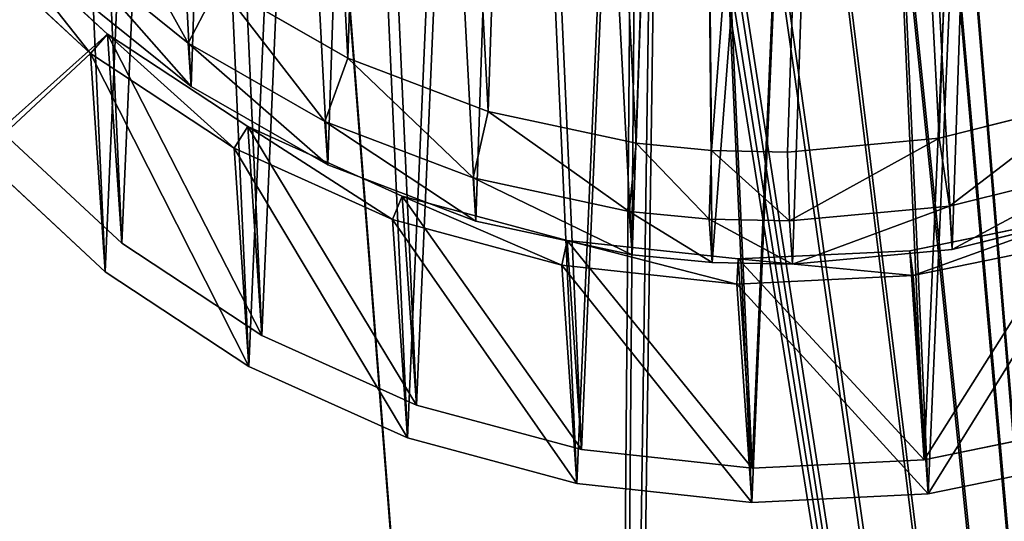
# Model space of a CAD drawing. Extents: x 4 to 698, y -308 to 195.
# Tile 236 of 256: x 519 to 556, y 17 to 35. Entities that reach past the tile are written whole.
import ezdxf

# ---------------------------------------------------------------- set-up
doc = ezdxf.new("R2010")
doc.units = 0
doc.header["$LTSCALE"] = 25.4
doc.layers.get('0').update_dxf_attribs({"color": 13, "linetype": 'CONTINUOUS'})

# ---------------------------------------------------------------- blocks, each defined once
blk = doc.blocks.new('DISK-III-7644_STL')
at = {"color": 250}
for p, q in [((517.886, 39.124, 27.598), (522.443, 34.897, 25.907)), ((517.886, 39.124, 27.598), (522.443, 34.897, 25.907)), ((517.124, 38.511, 27.389), (521.798, 34.176, 25.654)), ((517.124, 38.511, 27.389), (521.798, 34.176, 25.654)), ((522.443, 34.897, 25.907), (527.687, 31.438, 24.484)), ((522.443, 34.897, 25.907), (527.687, 31.438, 24.484)), ((522.443, 34.897, 25.907), (522.977, 27.077, 46.89)), ((522.443, 34.897, 25.907), (522.977, 27.077, 46.89)), ((521.798, 34.176, 25.654), (522.356, 26.007, 47.575)), ((521.798, 34.176, 25.654), (527.176, 30.628, 24.195)), ((521.798, 34.176, 25.654), (522.356, 26.007, 47.575)), ((521.798, 34.176, 25.654), (527.176, 30.628, 24.195)), ((527.687, 31.438, 24.484), (533.474, 28.839, 23.368)), ((527.687, 31.438, 24.484), (533.474, 28.839, 23.368)), ((527.687, 31.438, 24.484), (528.221, 23.617, 45.467)), ((527.687, 31.438, 24.484), (528.221, 23.617, 45.467)), ((518.421, 31.304, 48.582), (522.977, 27.077, 46.89)), ((518.421, 31.304, 48.582), (522.977, 27.077, 46.89)), ((527.176, 30.628, 24.195), (527.734, 22.458, 46.115)), ((527.176, 30.628, 24.195), (533.111, 27.963, 23.051)), ((527.176, 30.628, 24.195), (527.734, 22.458, 46.115)), ((527.176, 30.628, 24.195), (533.111, 27.963, 23.051)), ((522.356, 26.007, 47.575), (517.682, 30.342, 49.31)), ((522.356, 26.007, 47.575), (517.682, 30.342, 49.31)), ((533.474, 28.839, 23.368), (539.647, 27.173, 22.59)), ((533.474, 28.839, 23.368), (539.647, 27.173, 22.59)), ((533.474, 28.839, 23.368), (534.008, 21.019, 44.352)), ((533.474, 28.839, 23.368), (534.008, 21.019, 44.352)), ((552.471, 26.791, 22.121), (558.772, 28.087, 22.443)), ((552.471, 26.791, 22.121), (558.772, 28.087, 22.443)), ((533.111, 27.963, 23.051), (533.669, 19.793, 44.971)), ((533.111, 27.963, 23.051), (539.442, 26.254, 22.252)), ((533.111, 27.963, 23.051), (533.669, 19.793, 44.971)), ((533.111, 27.963, 23.051), (539.442, 26.254, 22.252)), ((522.977, 27.077, 46.89), (528.221, 23.617, 45.467)), ((522.977, 27.077, 46.89), (528.221, 23.617, 45.467)), ((539.647, 27.173, 22.59), (546.037, 26.484, 22.17)), ((539.647, 27.173, 22.59), (546.037, 26.484, 22.17)), ((539.647, 27.173, 22.59), (540.181, 19.352, 43.573)), ((539.647, 27.173, 22.59), (540.181, 19.352, 43.573)), ((552.595, 25.863, 21.772), (559.058, 27.192, 22.102)), ((552.595, 25.863, 21.772), (559.058, 27.192, 22.102)), ((546.037, 26.484, 22.17), (552.471, 26.791, 22.121)), ((546.037, 26.484, 22.17), (552.471, 26.791, 22.121)), ((552.471, 26.791, 22.121), (553.005, 18.971, 43.105)), ((552.471, 26.791, 22.121), (553.005, 18.971, 43.105)), ((539.442, 26.254, 22.252), (540.001, 18.084, 44.173)), ((539.442, 26.254, 22.252), (545.997, 25.547, 21.822)), ((539.442, 26.254, 22.252), (540.001, 18.084, 44.173)), ((539.442, 26.254, 22.252), (545.997, 25.547, 21.822)), ((546.037, 26.484, 22.17), (546.572, 18.663, 43.154)), ((546.037, 26.484, 22.17), (546.572, 18.663, 43.154)), ((527.734, 22.458, 46.115), (522.356, 26.007, 47.575)), ((527.734, 22.458, 46.115), (522.356, 26.007, 47.575)), ((545.997, 25.547, 21.822), (552.595, 25.863, 21.772)), ((545.997, 25.547, 21.822), (552.595, 25.863, 21.772)), ((552.595, 25.863, 21.772), (553.154, 17.693, 43.692)), ((552.595, 25.863, 21.772), (553.154, 17.693, 43.692)), ((545.997, 25.547, 21.822), (546.555, 17.378, 43.743)), ((545.997, 25.547, 21.822), (546.555, 17.378, 43.743)), ((528.221, 23.617, 45.467), (534.008, 21.019, 44.352)), ((528.221, 23.617, 45.467), (534.008, 21.019, 44.352)), ((533.669, 19.793, 44.971), (527.734, 22.458, 46.115)), ((533.669, 19.793, 44.971), (527.734, 22.458, 46.115)), ((534.008, 21.019, 44.352), (540.181, 19.352, 43.573)), ((534.008, 21.019, 44.352), (540.181, 19.352, 43.573)), ((553.005, 18.971, 43.105), (559.307, 20.267, 43.427)), ((553.005, 18.971, 43.105), (559.307, 20.267, 43.427)), ((540.001, 18.084, 44.173), (533.669, 19.793, 44.971)), ((540.001, 18.084, 44.173), (533.669, 19.793, 44.971)), ((540.181, 19.352, 43.573), (546.572, 18.663, 43.154)), ((540.181, 19.352, 43.573), (546.572, 18.663, 43.154)), ((546.572, 18.663, 43.154), (553.005, 18.971, 43.105)), ((546.572, 18.663, 43.154), (553.005, 18.971, 43.105)), ((559.616, 19.022, 44.023), (553.154, 17.693, 43.692)), ((559.616, 19.022, 44.023), (553.154, 17.693, 43.692)), ((546.555, 17.378, 43.743), (540.001, 18.084, 44.173)), ((546.555, 17.378, 43.743), (540.001, 18.084, 44.173)), ((553.154, 17.693, 43.692), (546.555, 17.378, 43.743)), ((553.154, 17.693, 43.692), (546.555, 17.378, 43.743))]:
    blk.add_line(p, q, dxfattribs=at)
at = {"color": 7}
for p, q in [((520.93, 38.215, 27.503), (525.463, 34.555, 26.024)), ((520.93, 38.215, 27.503), (525.463, 34.555, 26.024)), ((525.574, 32.933, 30.376), (521.04, 36.593, 31.855)), ((525.574, 32.933, 30.376), (521.04, 36.593, 31.855)), ((526.602, 36.772, 24.686), (525.463, 34.555, 26.024)), ((526.602, 36.772, 24.686), (525.463, 34.555, 26.024)), ((531.436, 34.003, 23.531), (526.602, 36.772, 24.686)), ((531.436, 34.003, 23.531), (526.602, 36.772, 24.686)), ((525.463, 34.555, 26.024), (525.574, 32.933, 30.376)), ((525.463, 34.555, 26.024), (530.57, 31.63, 24.804)), ((525.463, 34.555, 26.024), (525.574, 32.933, 30.376)), ((525.463, 34.555, 26.024), (530.57, 31.63, 24.804)), ((531.436, 34.003, 23.531), (530.57, 31.63, 24.804)), ((531.436, 34.003, 23.531), (530.57, 31.63, 24.804)), ((536.688, 32.001, 22.652), (531.436, 34.003, 23.531)), ((536.688, 32.001, 22.652), (531.436, 34.003, 23.531)), ((530.681, 30.008, 29.156), (525.574, 32.933, 30.376)), ((530.681, 30.008, 29.156), (525.574, 32.933, 30.376)), ((559.069, 32.376, 22.221), (553.56, 31.008, 21.852)), ((559.069, 32.376, 22.221), (553.56, 31.008, 21.852)), ((536.688, 32.001, 22.652), (536.12, 29.515, 23.874)), ((536.688, 32.001, 22.652), (536.12, 29.515, 23.874)), ((542.222, 30.818, 22.07), (536.688, 32.001, 22.652)), ((542.222, 30.818, 22.07), (536.688, 32.001, 22.652)), ((530.57, 31.63, 24.804), (530.681, 30.008, 29.156)), ((530.57, 31.63, 24.804), (536.12, 29.515, 23.874)), ((530.57, 31.63, 24.804), (530.681, 30.008, 29.156)), ((530.57, 31.63, 24.804), (536.12, 29.515, 23.874)), ((553.56, 31.008, 21.852), (547.895, 30.484, 21.801)), ((553.56, 31.008, 21.852), (547.895, 30.484, 21.801)), ((553.56, 31.008, 21.852), (553.946, 28.465, 23.029)), ((553.56, 31.008, 21.852), (553.946, 28.465, 23.029)), ((542.222, 30.818, 22.07), (541.967, 28.265, 23.26)), ((542.222, 30.818, 22.07), (541.967, 28.265, 23.26)), ((545.05, 30.544, 21.895), (542.222, 30.818, 22.07)), ((545.05, 30.544, 21.895), (542.222, 30.818, 22.07)), ((545.05, 30.544, 21.895), (544.955, 27.975, 23.075)), ((545.05, 30.544, 21.895), (544.955, 27.975, 23.075)), ((547.895, 30.484, 21.801), (545.05, 30.544, 21.895)), ((547.895, 30.484, 21.801), (545.05, 30.544, 21.895)), ((547.895, 30.484, 21.801), (547.961, 27.912, 22.975)), ((547.895, 30.484, 21.801), (547.961, 27.912, 22.975)), ((536.23, 27.893, 28.226), (530.681, 30.008, 29.156)), ((536.23, 27.893, 28.226), (530.681, 30.008, 29.156)), ((553.946, 28.465, 23.029), (559.767, 29.911, 23.42)), ((553.946, 28.465, 23.029), (559.767, 29.911, 23.42)), ((536.12, 29.515, 23.874), (536.23, 27.893, 28.226)), ((536.12, 29.515, 23.874), (541.967, 28.265, 23.26)), ((536.12, 29.515, 23.874), (536.23, 27.893, 28.226)), ((536.12, 29.515, 23.874), (541.967, 28.265, 23.26)), ((547.961, 27.912, 22.975), (553.946, 28.465, 23.029)), ((547.961, 27.912, 22.975), (553.946, 28.465, 23.029)), ((553.946, 28.465, 23.029), (554.056, 26.843, 27.381)), ((553.946, 28.465, 23.029), (554.056, 26.843, 27.381)), ((541.967, 28.265, 23.26), (542.078, 26.643, 27.611)), ((541.967, 28.265, 23.26), (544.955, 27.975, 23.075)), ((541.967, 28.265, 23.26), (542.078, 26.643, 27.611)), ((541.967, 28.265, 23.26), (544.955, 27.975, 23.075)), ((559.878, 28.289, 27.771), (554.056, 26.843, 27.381)), ((559.878, 28.289, 27.771), (554.056, 26.843, 27.381)), ((542.078, 26.643, 27.611), (536.23, 27.893, 28.226)), ((542.078, 26.643, 27.611), (536.23, 27.893, 28.226)), ((544.955, 27.975, 23.075), (545.066, 26.353, 27.427)), ((544.955, 27.975, 23.075), (545.066, 26.353, 27.427)), ((544.955, 27.975, 23.075), (547.961, 27.912, 22.975)), ((544.955, 27.975, 23.075), (547.961, 27.912, 22.975)), ((547.961, 27.912, 22.975), (548.071, 26.29, 27.327)), ((547.961, 27.912, 22.975), (548.071, 26.29, 27.327)), ((545.066, 26.353, 27.427), (542.078, 26.643, 27.611)), ((545.066, 26.353, 27.427), (542.078, 26.643, 27.611)), ((554.056, 26.843, 27.381), (548.071, 26.29, 27.327)), ((554.056, 26.843, 27.381), (548.071, 26.29, 27.327)), ((548.071, 26.29, 27.327), (545.066, 26.353, 27.427)), ((548.071, 26.29, 27.327), (545.066, 26.353, 27.427))]:
    blk.add_line(p, q, dxfattribs=at)
at = {"color": 39}
mesh = blk.add_polyface(dxfattribs=at)
corners = [(398.804, 65.99, 65.622), (402.304, 21.045, 48.783), (398.617, 43.369, 57.196), (402.859, 88.322, 73.842), (409.769, -0.403, 40.599), (410.678, 109.787, 81.643), (420.819, -20.421, 32.857), (422.058, 129.829, 88.822), (435.167, -38.49, 25.758), (436.705, 147.929, 95.195), (452.443, -54.141, 19.485), (454.238, 163.618, 100.596), (472.197, -66.969, 14.201), (474.205, 176.49, 104.884), (493.92, -76.643, 10.043), (496.087, 186.211, 107.95), (517.047, -82.911, 7.118), (519.318, 192.53, 109.713), (540.981, -85.612, 5.502), (543.297, 195.283, 110.129), (542.943, 54.44, 57.648), (543.453, 56.946, 58.568), (567.403, 194.398, 109.185), (545.229, 58.888, 59.247), (547.795, 59.745, 59.501), (550.464, 59.289, 59.263), (552.52, 57.641, 58.597), (553.412, 55.244, 57.68), (565.102, -84.675, 5.237), (588.784, -80.124, 6.33), (591.01, 189.899, 106.907), (611.414, -72.078, 8.752), (613.508, 181.902, 103.354), (632.406, -60.745, 12.441), (634.314, 170.614, 98.618), (651.217, -46.418, 17.302), (652.889, 156.328, 92.82), (667.36, -29.469, 23.207), (668.752, 139.414, 86.112), (680.415, -10.336, 30.006), (681.493, 120.309, 78.668), (690.046, 10.485, 37.52), (690.78, 99.508, 70.679), (696.002, 32.455, 45.557), (696.374, 77.551, 62.354), (698.13, 55.005, 53.906), (697.737, 66.315, 58.131), (543.835, 52.043, 56.731), (545.891, 50.395, 56.065), (548.559, 49.939, 55.827), (551.125, 50.796, 56.081), (552.902, 52.738, 56.759)]
mesh.append_faces([[corners[k] for k in face] for face in [(0, 1, 2), (45, 44, 46)]], dxfattribs={"vtx0": -1, "color": 39})
mesh.append_faces([[corners[k] for k in face] for face in [(1, 3, 4), (4, 5, 6), (6, 7, 8), (8, 9, 10), (10, 11, 12), (12, 13, 14), (14, 15, 16), (16, 17, 18), (20, 19, 21), (21, 22, 23), (23, 22, 24), (24, 22, 25), (25, 22, 26), (26, 22, 27), (28, 22, 29), (29, 30, 31), (31, 32, 33), (33, 34, 35), (35, 36, 37), (37, 38, 39), (39, 40, 41), (41, 42, 43), (43, 44, 45)]], dxfattribs={"vtx0": -1, "vtx1": -1, "color": 39})
mesh.append_faces([[corners[k] for k in face] for face in [(18, 19, 20), (27, 22, 28)]], dxfattribs={"vtx0": -1, "vtx1": -1, "vtx2": -1, "color": 39})
mesh.append_faces([[corners[k] for k in face] for face in [(1, 0, 3), (4, 3, 5), (6, 5, 7), (8, 7, 9), (10, 9, 11), (12, 11, 13), (14, 13, 15), (16, 15, 17), (18, 17, 19), (21, 19, 22), (29, 22, 30), (31, 30, 32), (33, 32, 34), (35, 34, 36), (37, 36, 38), (39, 38, 40), (41, 40, 42), (43, 42, 44), (20, 28, 18), (28, 20, 47), (28, 47, 48), (28, 48, 49), (28, 49, 50), (28, 50, 51), (28, 51, 27)]], dxfattribs={"vtx0": -1, "vtx2": -1, "color": 39})
mesh = blk.add_polyface(dxfattribs=at)
corners = [(565.245, -86.77, 10.857), (543.086, 52.346, 63.268), (541.124, -87.707, 11.122), (543.978, 49.948, 62.352), (546.034, 48.3, 61.685), (548.702, 47.844, 61.447), (551.268, 48.702, 61.702), (553.045, 50.643, 62.38), (553.555, 53.149, 63.301), (402.448, 18.95, 54.403), (398.947, 63.895, 71.243), (398.761, 41.274, 62.817), (403.002, 86.227, 79.462), (409.913, -2.498, 46.22), (410.821, 107.693, 87.263), (420.962, -22.516, 38.478), (422.201, 127.735, 94.443), (435.311, -40.584, 31.379), (436.848, 145.835, 100.815), (452.586, -56.235, 25.106), (454.381, 161.524, 106.216), (472.34, -69.064, 19.822), (474.348, 174.395, 110.505), (494.063, -78.738, 15.663), (496.23, 184.117, 113.571), (517.19, -85.006, 12.738), (519.462, 190.435, 115.334), (543.44, 193.188, 115.749), (543.596, 54.851, 64.189), (567.546, 192.303, 114.806), (545.372, 56.793, 64.867), (547.939, 57.651, 65.122), (550.607, 57.194, 64.884), (552.663, 55.547, 64.217), (588.927, -82.219, 11.95), (591.153, 187.804, 112.528), (611.557, -74.173, 14.373), (613.651, 179.807, 108.975), (632.549, -62.84, 18.062), (634.457, 168.52, 104.238), (651.361, -48.513, 22.922), (653.032, 154.233, 98.441), (667.503, -31.563, 28.828), (668.895, 137.319, 91.733), (680.558, -12.43, 35.626), (681.636, 118.214, 84.288), (690.189, 8.391, 43.141), (690.923, 97.413, 76.3), (696.146, 30.361, 51.177), (696.517, 75.456, 67.974), (698.273, 52.91, 59.527), (697.88, 64.22, 63.752)]
mesh.append_faces([[corners[k] for k in face] for face in [(9, 10, 11), (49, 50, 51)]], dxfattribs={"vtx0": -1, "color": 39})
mesh.append_faces([[corners[k] for k in face] for face in [(0, 1, 2), (1, 0, 3), (3, 0, 4), (4, 0, 5), (5, 0, 6), (6, 0, 7), (7, 0, 8), (10, 9, 12), (12, 13, 14), (14, 15, 16), (16, 17, 18), (18, 19, 20), (20, 21, 22), (22, 23, 24), (24, 25, 26), (26, 2, 27), (27, 28, 29), (29, 34, 35), (35, 36, 37), (37, 38, 39), (39, 40, 41), (41, 42, 43), (43, 44, 45), (45, 46, 47), (47, 48, 49)]], dxfattribs={"vtx0": -1, "vtx1": -1, "color": 39})
mesh.append_faces([[corners[k] for k in face] for face in [(27, 2, 1), (29, 8, 0)]], dxfattribs={"vtx0": -1, "vtx1": -1, "vtx2": -1, "color": 39})
mesh.append_faces([[corners[k] for k in face] for face in [(12, 9, 13), (14, 13, 15), (16, 15, 17), (18, 17, 19), (20, 19, 21), (22, 21, 23), (24, 23, 25), (26, 25, 2), (27, 1, 28), (29, 28, 30), (29, 30, 31), (29, 31, 32), (29, 32, 33), (29, 33, 8), (29, 0, 34), (35, 34, 36), (37, 36, 38), (39, 38, 40), (41, 40, 42), (43, 42, 44), (45, 44, 46), (47, 46, 48), (49, 48, 50)]], dxfattribs={"vtx0": -1, "vtx2": -1, "color": 39})
at = {"color": 250}
mesh = blk.add_polyface(dxfattribs=at)
corners = [(507.934, 67.289, 38.348), (508.488, 54.966, 33.741), (507.666, 61.101, 36.049), (508.665, 61.149, 36.041), (508.926, 67.182, 38.283), (509.284, 73.36, 40.576), (510.243, 73.101, 40.455), (511.68, 79.148, 42.673), (512.579, 78.745, 42.499), (515.057, 84.497, 44.58), (515.871, 83.96, 44.359), (519.322, 89.259, 46.246), (520.029, 88.603, 45.984), (524.358, 93.306, 47.626), (524.94, 92.548, 47.329), (530.029, 96.526, 48.682), (530.469, 95.688, 48.358), (536.18, 98.831, 49.384), (536.466, 97.936, 49.043), (542.643, 100.16, 49.715), (542.767, 99.232, 49.366), (549.241, 100.476, 49.665), (549.201, 99.539, 49.317), (555.591, 98.85, 48.897), (555.796, 99.769, 49.234), (561.764, 97.184, 48.119), (562.127, 98.06, 48.436), (567.552, 94.585, 47.003), (568.063, 95.395, 47.292), (572.795, 91.126, 45.58), (573.441, 91.847, 45.832), (577.352, 86.899, 43.889), (578.114, 87.512, 44.098), (581.098, 82.021, 41.975), (581.956, 82.508, 42.135), (583.93, 76.624, 39.892), (584.861, 76.973, 39.998), (585.772, 70.856, 37.695), (586.75, 71.057, 37.745), (586.573, 64.874, 35.446), (509.466, 55.167, 33.791), (510.377, 49.05, 31.488), (511.308, 49.399, 31.595), (513.282, 43.515, 29.352), (514.141, 44.002, 29.511), (517.124, 38.511, 27.389), (517.886, 39.124, 27.598), (521.798, 34.176, 25.654), (522.443, 34.897, 25.907), (527.176, 30.628, 24.195), (527.687, 31.438, 24.484), (533.111, 27.963, 23.051), (533.474, 28.839, 23.368), (539.442, 26.254, 22.252), (539.647, 27.173, 22.59), (545.997, 25.547, 21.822), (546.037, 26.484, 22.17), (552.595, 25.863, 21.772), (552.471, 26.791, 22.121), (558.772, 28.087, 22.443), (559.058, 27.192, 22.102), (564.769, 30.335, 23.129), (565.209, 29.497, 22.805), (570.299, 33.475, 24.158), (570.88, 32.717, 23.861), (575.209, 37.42, 25.503), (575.917, 36.764, 25.241), (579.367, 42.063, 27.128), (580.181, 41.526, 26.907), (582.659, 47.278, 28.987), (583.558, 46.875, 28.814), (584.996, 52.922, 31.031), (585.954, 52.663, 30.911), (586.312, 58.841, 33.204), (587.304, 58.734, 33.139), (587.572, 64.922, 35.438)]
mesh.append_faces([[corners[k] for k in face] for face in [(0, 1, 2), (74, 38, 75)]], dxfattribs={"vtx0": -1, "color": 250})
mesh.append_faces([[corners[k] for k in face] for face in [(3, 0, 4), (4, 5, 6), (6, 7, 8), (8, 9, 10), (10, 11, 12), (12, 13, 14), (14, 15, 16), (16, 17, 18), (18, 19, 20), (20, 21, 22), (22, 21, 23), (23, 24, 25), (25, 26, 27), (27, 28, 29), (29, 30, 31), (31, 32, 33), (33, 34, 35), (35, 36, 37), (37, 38, 39), (1, 40, 41), (40, 1, 3), (41, 42, 43), (43, 44, 45), (45, 46, 47), (47, 48, 49), (49, 50, 51), (51, 52, 53), (53, 54, 55), (55, 56, 57), (57, 59, 60), (60, 61, 62), (62, 63, 64), (64, 65, 66), (66, 67, 68), (68, 69, 70), (70, 71, 72), (72, 73, 74)]], dxfattribs={"vtx0": -1, "vtx1": -1, "color": 250})
mesh.append_faces([[corners[k] for k in face] for face in [(1, 0, 3), (74, 39, 38)]], dxfattribs={"vtx0": -1, "vtx1": -1, "vtx2": -1, "color": 250})
mesh.append_faces([[corners[k] for k in face] for face in [(4, 0, 5), (6, 5, 7), (8, 7, 9), (10, 9, 11), (12, 11, 13), (14, 13, 15), (16, 15, 17), (18, 17, 19), (20, 19, 21), (23, 21, 24), (25, 24, 26), (27, 26, 28), (29, 28, 30), (31, 30, 32), (33, 32, 34), (35, 34, 36), (37, 36, 38), (41, 40, 42), (43, 42, 44), (45, 44, 46), (47, 46, 48), (49, 48, 50), (51, 50, 52), (53, 52, 54), (55, 54, 56), (57, 56, 58), (57, 58, 59), (60, 59, 61), (62, 61, 63), (64, 63, 65), (66, 65, 67), (68, 67, 69), (70, 69, 71), (72, 71, 73), (74, 73, 39)]], dxfattribs={"vtx0": -1, "vtx2": -1, "color": 250})
at = {"color": 7}
mesh = blk.add_polyface(dxfattribs=at)
corners = [(512.891, 69.65, 37.289), (512.536, 59.026, 33.338), (512.256, 64.348, 35.329), (513.723, 53.822, 31.369), (514.424, 74.797, 39.168), (515.788, 48.872, 29.471), (516.816, 79.653, 40.917), (518.675, 44.304, 27.695), (520.005, 84.094, 42.49), (522.311, 40.235, 26.086), (523.908, 88.004, 43.848), (526.602, 36.772, 24.686), (528.424, 91.282, 44.955), (531.436, 34.003, 23.531), (533.436, 93.843, 45.782), (536.688, 32.001, 22.652), (538.814, 95.621, 46.308), (542.222, 30.818, 22.07), (544.42, 96.57, 46.519), (545.05, 30.544, 21.895), (550.107, 96.665, 46.409), (547.895, 30.484, 21.801), (553.56, 31.008, 21.852), (555.729, 95.904, 45.982), (559.069, 32.376, 22.221), (561.139, 94.306, 45.249), (564.281, 34.552, 22.9), (566.199, 91.913, 44.228), (569.061, 37.482, 23.87), (570.776, 88.787, 42.947), (573.284, 41.087, 25.106), (574.752, 85.009, 41.438), (576.841, 45.276, 26.576), (578.025, 80.676, 39.74), (579.641, 49.94, 28.243), (580.509, 75.902, 37.897), (581.61, 54.957, 30.063), (582.14, 70.808, 35.957), (582.698, 60.199, 31.989), (582.876, 65.529, 33.971)]
mesh.append_faces([[corners[k] for k in face] for face in [(0, 1, 2), (38, 37, 39)]], dxfattribs={"vtx0": -1, "color": 7})
mesh.append_faces([[corners[k] for k in face] for face in [(1, 0, 3), (3, 4, 5), (5, 6, 7), (7, 8, 9), (9, 10, 11), (11, 12, 13), (13, 14, 15), (15, 16, 17), (17, 18, 19), (19, 20, 21), (21, 20, 22), (22, 23, 24), (24, 25, 26), (26, 27, 28), (28, 29, 30), (30, 31, 32), (32, 33, 34), (34, 35, 36), (36, 37, 38)]], dxfattribs={"vtx0": -1, "vtx1": -1, "color": 7})
mesh.append_faces([[corners[k] for k in face] for face in [(3, 0, 4), (5, 4, 6), (7, 6, 8), (9, 8, 10), (11, 10, 12), (13, 12, 14), (15, 14, 16), (17, 16, 18), (19, 18, 20), (22, 20, 23), (24, 23, 25), (26, 25, 27), (28, 27, 29), (30, 29, 31), (32, 31, 33), (34, 33, 35), (36, 35, 37)]], dxfattribs={"vtx0": -1, "vtx2": -1, "color": 7})
mesh = blk.add_polyface(dxfattribs=at)
corners = [(510.712, 56.447, 39.517), (511.087, 67.672, 43.692), (510.416, 62.07, 41.621), (511.966, 50.949, 37.436), (512.707, 73.11, 45.677), (514.147, 45.719, 35.432), (515.234, 78.241, 47.525), (517.198, 40.892, 33.555), (518.604, 82.933, 49.187), (521.04, 36.593, 31.855), (522.727, 87.064, 50.622), (525.574, 32.933, 30.376), (527.499, 90.527, 51.791), (530.681, 30.008, 29.156), (532.794, 93.234, 52.665), (536.23, 27.893, 28.226), (538.477, 95.112, 53.221), (542.078, 26.643, 27.611), (544.4, 96.115, 53.443), (545.066, 26.353, 27.427), (550.408, 96.215, 53.328), (548.071, 26.29, 27.327), (554.056, 26.843, 27.381), (556.348, 95.411, 52.877), (559.878, 28.289, 27.771), (562.065, 93.723, 52.102), (565.385, 30.589, 28.488), (567.411, 91.195, 51.024), (570.435, 33.684, 29.513), (572.247, 87.892, 49.67), (574.897, 37.493, 30.819), (576.448, 83.9, 48.075), (578.655, 41.919, 32.373), (579.906, 79.322, 46.281), (581.613, 46.847, 34.134), (582.53, 74.277, 44.334), (583.694, 52.148, 36.057), (584.254, 68.896, 42.284), (584.843, 57.686, 38.092), (585.031, 63.317, 40.186)]
mesh.append_faces([[corners[k] for k in face] for face in [(0, 1, 2), (37, 38, 39)]], dxfattribs={"vtx0": -1, "color": 7})
mesh.append_faces([[corners[k] for k in face] for face in [(1, 3, 4), (4, 5, 6), (6, 7, 8), (8, 9, 10), (10, 11, 12), (12, 13, 14), (14, 15, 16), (16, 17, 18), (18, 19, 20), (20, 22, 23), (23, 24, 25), (25, 26, 27), (27, 28, 29), (29, 30, 31), (31, 32, 33), (33, 34, 35), (35, 36, 37)]], dxfattribs={"vtx0": -1, "vtx1": -1, "color": 7})
mesh.append_faces([[corners[k] for k in face] for face in [(1, 0, 3), (4, 3, 5), (6, 5, 7), (8, 7, 9), (10, 9, 11), (12, 11, 13), (14, 13, 15), (16, 15, 17), (18, 17, 19), (20, 19, 21), (20, 21, 22), (23, 22, 24), (25, 24, 26), (27, 26, 28), (29, 28, 30), (31, 30, 32), (33, 32, 34), (35, 34, 36), (37, 36, 38)]], dxfattribs={"vtx0": -1, "vtx2": -1, "color": 7})
at = {"color": 250}
mesh = blk.add_polyface(dxfattribs=at)
corners = [(509.046, 46.796, 55.662), (508.492, 59.119, 60.269), (508.224, 52.932, 57.969), (509.842, 65.19, 62.497), (510.935, 40.88, 53.409), (512.239, 70.979, 64.593), (513.84, 35.345, 51.272), (515.615, 76.327, 66.5), (517.682, 30.342, 49.31), (519.88, 81.09, 68.167), (522.356, 26.007, 47.575), (524.916, 85.136, 69.546), (527.734, 22.458, 46.115), (530.587, 88.356, 70.602), (533.669, 19.793, 44.971), (536.738, 90.662, 71.305), (540.001, 18.084, 44.173), (543.201, 91.991, 71.635), (546.555, 17.378, 43.743), (549.8, 92.306, 71.585), (553.154, 17.693, 43.692), (556.354, 91.6, 71.155), (559.616, 19.022, 44.023), (562.685, 89.891, 70.357), (565.767, 21.328, 44.726), (568.621, 87.226, 69.212), (571.438, 24.548, 45.781), (573.999, 83.677, 67.753), (576.475, 28.594, 47.161), (578.672, 79.342, 66.018), (580.74, 33.357, 48.827), (582.514, 74.339, 64.056), (584.116, 38.705, 50.735), (585.419, 68.804, 61.919), (586.512, 44.494, 52.831), (587.309, 62.888, 59.666), (587.863, 50.565, 55.059), (588.13, 56.752, 57.358)]
mesh.append_faces([[corners[k] for k in face] for face in [(0, 1, 2), (35, 36, 37)]], dxfattribs={"vtx0": -1, "color": 250})
mesh.append_faces([[corners[k] for k in face] for face in [(1, 0, 3), (3, 4, 5), (5, 6, 7), (7, 8, 9), (9, 10, 11), (11, 12, 13), (13, 14, 15), (15, 16, 17), (17, 18, 19), (19, 20, 21), (21, 22, 23), (23, 24, 25), (25, 26, 27), (27, 28, 29), (29, 30, 31), (31, 32, 33), (33, 34, 35)]], dxfattribs={"vtx0": -1, "vtx1": -1, "color": 250})
mesh.append_faces([[corners[k] for k in face] for face in [(3, 0, 4), (5, 4, 6), (7, 6, 8), (9, 8, 10), (11, 10, 12), (13, 12, 14), (15, 14, 16), (17, 16, 18), (19, 18, 20), (21, 20, 22), (23, 22, 24), (25, 24, 26), (27, 26, 28), (29, 28, 30), (31, 30, 32), (33, 32, 34), (35, 34, 36)]], dxfattribs={"vtx0": -1, "vtx2": -1, "color": 250})
mesh = blk.add_polyface(dxfattribs=at)
corners = [(509.46, 59.362, 59.267), (510, 47.347, 54.775), (509.199, 53.329, 57.025), (510.777, 65.281, 61.439), (511.842, 41.579, 52.578), (513.113, 70.925, 63.483), (514.675, 36.182, 50.495), (516.405, 76.139, 65.343), (518.421, 31.304, 48.582), (520.563, 80.783, 66.967), (522.977, 27.077, 46.89), (525.474, 84.728, 68.313), (528.221, 23.617, 45.467), (531.003, 87.867, 69.342), (534.008, 21.019, 44.352), (537, 90.116, 70.027), (540.181, 19.352, 43.573), (543.302, 91.411, 70.349), (546.572, 18.663, 43.154), (549.735, 91.719, 70.3), (553.005, 18.971, 43.105), (556.126, 91.03, 69.881), (559.307, 20.267, 43.427), (562.299, 89.364, 69.103), (565.304, 22.515, 44.112), (568.086, 86.765, 67.987), (570.833, 25.654, 45.142), (573.329, 83.305, 66.564), (575.744, 29.6, 46.487), (577.886, 79.079, 64.873), (579.902, 34.243, 48.112), (581.632, 74.2, 62.959), (583.194, 39.458, 49.971), (584.464, 68.804, 60.876), (585.53, 45.102, 52.015), (586.306, 63.036, 58.679), (586.847, 51.021, 54.188), (587.108, 57.054, 56.429)]
mesh.append_faces([[corners[k] for k in face] for face in [(0, 1, 2), (36, 35, 37)]], dxfattribs={"vtx0": -1, "color": 250})
mesh.append_faces([[corners[k] for k in face] for face in [(1, 3, 4), (4, 5, 6), (6, 7, 8), (8, 9, 10), (10, 11, 12), (12, 13, 14), (14, 15, 16), (16, 17, 18), (18, 19, 20), (20, 21, 22), (22, 23, 24), (24, 25, 26), (26, 27, 28), (28, 29, 30), (30, 31, 32), (32, 33, 34), (34, 35, 36)]], dxfattribs={"vtx0": -1, "vtx1": -1, "color": 250})
mesh.append_faces([[corners[k] for k in face] for face in [(1, 0, 3), (4, 3, 5), (6, 5, 7), (8, 7, 9), (10, 9, 11), (12, 11, 13), (14, 13, 15), (16, 15, 17), (18, 17, 19), (20, 19, 21), (22, 21, 23), (24, 23, 25), (26, 25, 27), (28, 27, 29), (30, 29, 31), (32, 31, 33), (34, 33, 35)]], dxfattribs={"vtx0": -1, "vtx2": -1, "color": 250})
mesh = blk.add_polyface(dxfattribs=at)
corners = [(525.013, 43.013, 100.416), (364.242, 35.887, 214.06), (363.971, 32.864, 213.402), (525.284, 46.036, 101.074)]
mesh.append_faces([[corners[k] for k in face] for face in [(0, 1, 2), (1, 0, 3)]], dxfattribs={"vtx0": -1, "color": 250})
mesh = blk.add_polyface(dxfattribs=at)
corners = [(525.013, 43.013, 100.416), (362.852, 30.593, 211.603), (523.894, 40.742, 98.617), (363.971, 32.864, 213.402)]
mesh.append_faces([[corners[k] for k in face] for face in [(0, 1, 2), (1, 0, 3)]], dxfattribs={"vtx0": -1, "color": 250})
mesh = blk.add_polyface(dxfattribs=at)
corners = [(520.459, 40.526, 93.702), (358.022, 32.489, 204.889), (519.064, 42.638, 91.903), (359.417, 30.376, 206.688)]
mesh.append_faces([[corners[k] for k in face] for face in [(0, 1, 2), (1, 0, 3)]], dxfattribs={"vtx0": -1, "color": 250})
mesh = blk.add_polyface(dxfattribs=at)
corners = [(523.894, 40.742, 98.617), (361.185, 29.682, 209.145), (522.227, 39.831, 96.159), (362.852, 30.593, 211.603)]
mesh.append_faces([[corners[k] for k in face] for face in [(0, 1, 2), (1, 0, 3)]], dxfattribs={"vtx0": -1, "color": 250})
mesh = blk.add_polyface(dxfattribs=at)
corners = [(522.227, 39.831, 96.159), (359.417, 30.376, 206.688), (520.459, 40.526, 93.702), (361.185, 29.682, 209.145)]
mesh.append_faces([[corners[k] for k in face] for face in [(0, 1, 2), (1, 0, 3)]], dxfattribs={"vtx0": -1, "color": 250})
at = {"color": 7}
mesh = blk.add_polyface(dxfattribs=at)
corners = [(522.311, 40.235, 26.086), (525.463, 34.555, 26.024), (520.93, 38.215, 27.503), (526.602, 36.772, 24.686)]
mesh.append_faces([[corners[k] for k in face] for face in [(0, 1, 2), (1, 0, 3)]], dxfattribs={"vtx0": -1, "color": 7})
at = {"color": 250}
mesh = blk.add_polyface(dxfattribs=at)
corners = [(522.443, 34.897, 25.907), (518.421, 31.304, 48.582), (522.977, 27.077, 46.89), (517.886, 39.124, 27.598)]
mesh.append_faces([[corners[k] for k in face] for face in [(0, 1, 2), (1, 0, 3)]], dxfattribs={"vtx0": -1, "color": 250})
mesh = blk.add_polyface(dxfattribs=at)
corners = [(517.682, 30.342, 49.31), (521.798, 34.176, 25.654), (522.356, 26.007, 47.575), (517.124, 38.511, 27.389)]
mesh.append_faces([[corners[k] for k in face] for face in [(0, 1, 2), (1, 0, 3)]], dxfattribs={"vtx0": -1, "color": 250})
at = {"color": 7}
mesh = blk.add_polyface(dxfattribs=at)
corners = [(525.574, 32.933, 30.376), (520.93, 38.215, 27.503), (525.463, 34.555, 26.024), (521.04, 36.593, 31.855)]
mesh.append_faces([[corners[k] for k in face] for face in [(0, 1, 2), (1, 0, 3)]], dxfattribs={"vtx0": -1, "color": 7})
mesh = blk.add_polyface(dxfattribs=at)
corners = [(526.602, 36.772, 24.686), (530.57, 31.63, 24.804), (525.463, 34.555, 26.024), (531.436, 34.003, 23.531)]
mesh.append_faces([[corners[k] for k in face] for face in [(0, 1, 2), (1, 0, 3)]], dxfattribs={"vtx0": -1, "color": 7})
at = {"color": 250}
mesh = blk.add_polyface(dxfattribs=at)
corners = [(522.443, 34.897, 25.907), (528.221, 23.617, 45.467), (527.687, 31.438, 24.484), (522.977, 27.077, 46.89)]
mesh.append_faces([[corners[k] for k in face] for face in [(0, 1, 2), (1, 0, 3)]], dxfattribs={"vtx0": -1, "color": 250})
at = {"color": 7}
mesh = blk.add_polyface(dxfattribs=at)
corners = [(530.681, 30.008, 29.156), (525.463, 34.555, 26.024), (530.57, 31.63, 24.804), (525.574, 32.933, 30.376)]
mesh.append_faces([[corners[k] for k in face] for face in [(0, 1, 2), (1, 0, 3)]], dxfattribs={"vtx0": -1, "color": 7})
at = {"color": 250}
mesh = blk.add_polyface(dxfattribs=at)
corners = [(527.734, 22.458, 46.115), (521.798, 34.176, 25.654), (527.176, 30.628, 24.195), (522.356, 26.007, 47.575)]
mesh.append_faces([[corners[k] for k in face] for face in [(0, 1, 2), (1, 0, 3)]], dxfattribs={"vtx0": -1, "color": 250})
at = {"color": 7}
mesh = blk.add_polyface(dxfattribs=at)
corners = [(531.436, 34.003, 23.531), (536.12, 29.515, 23.874), (530.57, 31.63, 24.804), (536.688, 32.001, 22.652)]
mesh.append_faces([[corners[k] for k in face] for face in [(0, 1, 2), (1, 0, 3)]], dxfattribs={"vtx0": -1, "color": 7})
mesh = blk.add_polyface(dxfattribs=at)
corners = [(559.069, 32.376, 22.221), (553.946, 28.465, 23.029), (553.56, 31.008, 21.852), (559.767, 29.911, 23.42)]
mesh.append_faces([[corners[k] for k in face] for face in [(0, 1, 2), (1, 0, 3)]], dxfattribs={"vtx0": -1, "color": 7})
mesh = blk.add_polyface(dxfattribs=at)
corners = [(536.688, 32.001, 22.652), (541.967, 28.265, 23.26), (536.12, 29.515, 23.874), (542.222, 30.818, 22.07)]
mesh.append_faces([[corners[k] for k in face] for face in [(0, 1, 2), (1, 0, 3)]], dxfattribs={"vtx0": -1, "color": 7})
at = {"color": 250}
mesh = blk.add_polyface(dxfattribs=at)
corners = [(527.687, 31.438, 24.484), (534.008, 21.019, 44.352), (533.474, 28.839, 23.368), (528.221, 23.617, 45.467)]
mesh.append_faces([[corners[k] for k in face] for face in [(0, 1, 2), (1, 0, 3)]], dxfattribs={"vtx0": -1, "color": 250})
at = {"color": 7}
mesh = blk.add_polyface(dxfattribs=at)
corners = [(536.23, 27.893, 28.226), (530.57, 31.63, 24.804), (536.12, 29.515, 23.874), (530.681, 30.008, 29.156)]
mesh.append_faces([[corners[k] for k in face] for face in [(0, 1, 2), (1, 0, 3)]], dxfattribs={"vtx0": -1, "color": 7})
mesh = blk.add_polyface(dxfattribs=at)
corners = [(553.56, 31.008, 21.852), (547.961, 27.912, 22.975), (547.895, 30.484, 21.801), (553.946, 28.465, 23.029)]
mesh.append_faces([[corners[k] for k in face] for face in [(0, 1, 2), (1, 0, 3)]], dxfattribs={"vtx0": -1, "color": 7})
at = {"color": 250}
mesh = blk.add_polyface(dxfattribs=at)
corners = [(533.669, 19.793, 44.971), (527.176, 30.628, 24.195), (533.111, 27.963, 23.051), (527.734, 22.458, 46.115)]
mesh.append_faces([[corners[k] for k in face] for face in [(0, 1, 2), (1, 0, 3)]], dxfattribs={"vtx0": -1, "color": 250})
at = {"color": 7}
mesh = blk.add_polyface(dxfattribs=at)
corners = [(542.222, 30.818, 22.07), (544.955, 27.975, 23.075), (541.967, 28.265, 23.26), (545.05, 30.544, 21.895)]
mesh.append_faces([[corners[k] for k in face] for face in [(0, 1, 2), (1, 0, 3)]], dxfattribs={"vtx0": -1, "color": 7})
mesh = blk.add_polyface(dxfattribs=at)
corners = [(545.05, 30.544, 21.895), (547.961, 27.912, 22.975), (544.955, 27.975, 23.075), (547.895, 30.484, 21.801)]
mesh.append_faces([[corners[k] for k in face] for face in [(0, 1, 2), (1, 0, 3)]], dxfattribs={"vtx0": -1, "color": 7})
mesh = blk.add_polyface(dxfattribs=at)
corners = [(559.767, 29.911, 23.42), (554.056, 26.843, 27.381), (553.946, 28.465, 23.029), (559.878, 28.289, 27.771)]
mesh.append_faces([[corners[k] for k in face] for face in [(0, 1, 2), (1, 0, 3)]], dxfattribs={"vtx0": -1, "color": 7})
mesh = blk.add_polyface(dxfattribs=at)
corners = [(542.078, 26.643, 27.611), (536.12, 29.515, 23.874), (541.967, 28.265, 23.26), (536.23, 27.893, 28.226)]
mesh.append_faces([[corners[k] for k in face] for face in [(0, 1, 2), (1, 0, 3)]], dxfattribs={"vtx0": -1, "color": 7})
at = {"color": 250}
mesh = blk.add_polyface(dxfattribs=at)
corners = [(533.474, 28.839, 23.368), (540.181, 19.352, 43.573), (539.647, 27.173, 22.59), (534.008, 21.019, 44.352)]
mesh.append_faces([[corners[k] for k in face] for face in [(0, 1, 2), (1, 0, 3)]], dxfattribs={"vtx0": -1, "color": 250})
at = {"color": 7}
mesh = blk.add_polyface(dxfattribs=at)
corners = [(553.946, 28.465, 23.029), (548.071, 26.29, 27.327), (547.961, 27.912, 22.975), (554.056, 26.843, 27.381)]
mesh.append_faces([[corners[k] for k in face] for face in [(0, 1, 2), (1, 0, 3)]], dxfattribs={"vtx0": -1, "color": 7})
mesh = blk.add_polyface(dxfattribs=at)
corners = [(545.066, 26.353, 27.427), (541.967, 28.265, 23.26), (544.955, 27.975, 23.075), (542.078, 26.643, 27.611)]
mesh.append_faces([[corners[k] for k in face] for face in [(0, 1, 2), (1, 0, 3)]], dxfattribs={"vtx0": -1, "color": 7})
at = {"color": 250}
mesh = blk.add_polyface(dxfattribs=at)
corners = [(553.005, 18.971, 43.105), (558.772, 28.087, 22.443), (552.471, 26.791, 22.121), (559.307, 20.267, 43.427)]
mesh.append_faces([[corners[k] for k in face] for face in [(0, 1, 2), (1, 0, 3)]], dxfattribs={"vtx0": -1, "color": 250})
mesh = blk.add_polyface(dxfattribs=at)
corners = [(540.001, 18.084, 44.173), (533.111, 27.963, 23.051), (539.442, 26.254, 22.252), (533.669, 19.793, 44.971)]
mesh.append_faces([[corners[k] for k in face] for face in [(0, 1, 2), (1, 0, 3)]], dxfattribs={"vtx0": -1, "color": 250})
at = {"color": 7}
mesh = blk.add_polyface(dxfattribs=at)
corners = [(548.071, 26.29, 27.327), (544.955, 27.975, 23.075), (547.961, 27.912, 22.975), (545.066, 26.353, 27.427)]
mesh.append_faces([[corners[k] for k in face] for face in [(0, 1, 2), (1, 0, 3)]], dxfattribs={"vtx0": -1, "color": 7})
at = {"color": 250}
mesh = blk.add_polyface(dxfattribs=at)
corners = [(539.647, 27.173, 22.59), (546.572, 18.663, 43.154), (546.037, 26.484, 22.17), (540.181, 19.352, 43.573)]
mesh.append_faces([[corners[k] for k in face] for face in [(0, 1, 2), (1, 0, 3)]], dxfattribs={"vtx0": -1, "color": 250})
mesh = blk.add_polyface(dxfattribs=at)
corners = [(559.058, 27.192, 22.102), (553.154, 17.693, 43.692), (552.595, 25.863, 21.772), (559.616, 19.022, 44.023)]
mesh.append_faces([[corners[k] for k in face] for face in [(0, 1, 2), (1, 0, 3)]], dxfattribs={"vtx0": -1, "color": 250})
mesh = blk.add_polyface(dxfattribs=at)
corners = [(546.037, 26.484, 22.17), (553.005, 18.971, 43.105), (552.471, 26.791, 22.121), (546.572, 18.663, 43.154)]
mesh.append_faces([[corners[k] for k in face] for face in [(0, 1, 2), (1, 0, 3)]], dxfattribs={"vtx0": -1, "color": 250})
mesh = blk.add_polyface(dxfattribs=at)
corners = [(546.555, 17.378, 43.743), (539.442, 26.254, 22.252), (545.997, 25.547, 21.822), (540.001, 18.084, 44.173)]
mesh.append_faces([[corners[k] for k in face] for face in [(0, 1, 2), (1, 0, 3)]], dxfattribs={"vtx0": -1, "color": 250})
mesh = blk.add_polyface(dxfattribs=at)
corners = [(553.154, 17.693, 43.692), (545.997, 25.547, 21.822), (552.595, 25.863, 21.772), (546.555, 17.378, 43.743)]
mesh.append_faces([[corners[k] for k in face] for face in [(0, 1, 2), (1, 0, 3)]], dxfattribs={"vtx0": -1, "color": 250})

msp = doc.modelspace()

# ---------------------------------------------------------------- block references
at = {"color": 0}
msp.add_blockref('DISK-III-7644_STL', (0, 0), dxfattribs=at)

doc.saveas('drawing.dxf')
